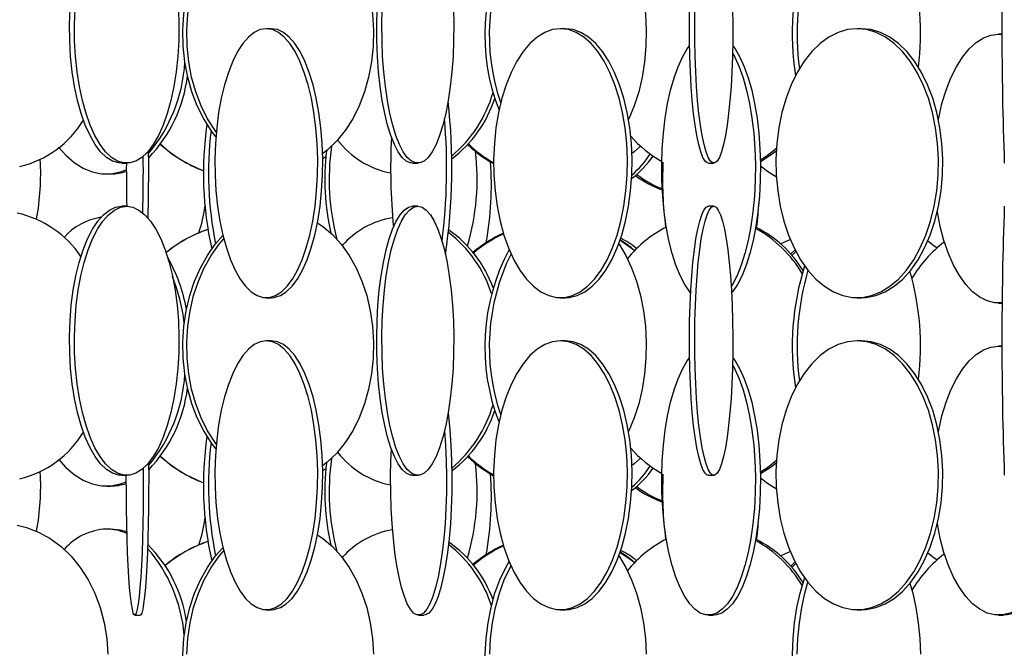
# Model space of a CAD drawing. Header units: millimetres. Extents: x 495 to 2657, y 518 to 2595.
# Tile 21 of 91: x 680 to 772, y 1917 to 1976. Entities that reach past the tile are written whole.
import ezdxf

# ---------------------------------------------------------------- set-up
doc = ezdxf.new("R2010")
doc.units = ezdxf.units.MM

msp = doc.modelspace()

# ---------------------------------------------------------------- linework, layer by layer
at = {"color": 7, "linetype": 'Continuous', "lineweight": 25}
for p, q in [((703.803, 1975.048), (703.341, 1975.048)), ((731.113, 1975.048), (730.679, 1975.048)), ((758.646, 1975.048), (758.247, 1975.048)), ((771.739, 1974.548), (771.388, 1974.548)), ((771.388, 1974.548), (771.739, 1974.527)), ((689.905, 1962.548), (690.366, 1962.548)), ((708.865, 1963.153), (708.579, 1962.968)), ((716.937, 1962.548), (717.419, 1962.548)), ((744.424, 1962.548), (744.919, 1962.548)), ((688.478, 1961.548), (688.88, 1961.548)), ((690.366, 1958.548), (689.905, 1958.548)), ((717.419, 1958.548), (716.937, 1958.548)), ((744.919, 1958.548), (744.424, 1958.548)), ((752.067, 1954.114), (752.474, 1954.489)), ((703.341, 1950.048), (703.803, 1950.048)), ((730.679, 1950.048), (731.113, 1950.048)), ((758.247, 1950.048), (758.646, 1950.048)), ((771.388, 1949.548), (771.745, 1949.548)), ((703.803, 1946.048), (703.341, 1946.048)), ((731.113, 1946.048), (730.679, 1946.048)), ((758.646, 1946.048), (758.247, 1946.048)), ((771.739, 1945.548), (771.388, 1945.548)), ((771.388, 1945.548), (771.739, 1945.527)), ((708.865, 1934.153), (708.579, 1933.968)), ((689.905, 1933.548), (690.366, 1933.548)), ((716.937, 1933.548), (717.419, 1933.548)), ((744.424, 1933.548), (744.919, 1933.548)), ((688.478, 1932.548), (688.88, 1932.548)), ((688.88, 1928.548), (688.478, 1928.548)), ((752.067, 1925.114), (752.474, 1925.489)), ((691.124, 1920.548), (691.623, 1920.548)), ((703.341, 1921.048), (703.803, 1921.048)), ((717.491, 1920.548), (717.98, 1920.548)), ((730.679, 1921.048), (731.113, 1921.048)), ((744.437, 1920.548), (744.906, 1920.548)), ((758.247, 1921.048), (758.646, 1921.048)), ((771.388, 1920.548), (771.827, 1920.548))]:
    msp.add_line(p, q, dxfattribs=at)
at = {"color": 7, "linetype": 'Continuous', "lineweight": 25, "flags": 128}
for points in [[(708.087, 1986.012), (708.591, 1985.669), (709.476, 1984.916), (710.294, 1984.017), (711.032, 1982.986), (711.68, 1981.836), (712.229, 1980.583), (712.671, 1979.246), (713, 1977.843), (713.212, 1976.394), (713.304, 1974.919), (713.273, 1973.438), (713.121, 1971.974), (712.85, 1970.545), (712.464, 1969.173), (711.967, 1967.876), (711.367, 1966.672), (710.673, 1965.58), (709.894, 1964.613), (709.041, 1963.785), (708.57, 1963.413)], [(698.656, 1965.01), (698.22, 1965.58), (697.526, 1966.672), (696.926, 1967.876), (696.43, 1969.173), (696.043, 1970.545), (695.772, 1971.974), (695.62, 1973.438), (695.59, 1974.919), (695.681, 1976.394), (695.893, 1977.843), (696.223, 1979.246), (696.665, 1980.583), (697.214, 1981.836), (697.862, 1982.986), (698.6, 1984.017), (699.315, 1984.815)], [(698.691, 1965.427), (698.58, 1965.58), (697.886, 1966.672), (697.286, 1967.876), (696.79, 1969.173), (696.403, 1970.545), (696.132, 1971.974), (695.98, 1973.438), (695.95, 1974.919), (696.041, 1976.394), (696.253, 1977.843), (696.582, 1979.246), (697.025, 1980.583), (697.574, 1981.836), (698.222, 1982.986), (698.96, 1984.017), (699.39, 1984.518)], [(736.091, 1984.063), (736.122, 1984.017), (736.741, 1982.986), (737.284, 1981.836), (737.745, 1980.583), (738.116, 1979.246), (738.392, 1977.843), (738.569, 1976.394), (738.646, 1974.919), (738.62, 1973.438), (738.493, 1971.974), (738.266, 1970.545), (737.942, 1969.173), (737.525, 1967.876), (737.023, 1966.672), (736.992, 1966.609)], [(689.905, 1962.548), (689.618, 1962.57), (689.047, 1962.745), (688.488, 1963.093), (687.948, 1963.609), (687.437, 1964.285), (686.96, 1965.113), (686.524, 1966.08), (686.136, 1967.172), (685.801, 1968.376), (685.523, 1969.673), (685.307, 1971.045), (685.155, 1972.474), (685.07, 1973.938), (685.053, 1975.419), (685.104, 1976.894)], [(695.167, 1976.894), (695.218, 1975.419), (695.201, 1973.938), (695.116, 1972.474), (694.964, 1971.045), (694.748, 1969.673), (694.471, 1968.376), (694.135, 1967.172), (693.747, 1966.08), (693.311, 1965.113), (692.834, 1964.285), (692.323, 1963.609), (691.784, 1963.093), (691.225, 1962.745), (690.654, 1962.57), (690.078, 1962.57), (689.507, 1962.745), (688.948, 1963.093), (688.409, 1963.609), (687.898, 1964.285), (687.421, 1965.113), (686.985, 1966.08), (686.597, 1967.172), (686.261, 1968.376), (685.984, 1969.673), (685.768, 1971.045), (685.616, 1972.474), (685.531, 1973.938), (685.514, 1975.419), (685.565, 1976.894)], [(716.937, 1962.548), (716.739, 1962.57), (716.346, 1962.745), (715.961, 1963.093), (715.59, 1963.609), (715.238, 1964.285), (714.909, 1965.113), (714.61, 1966.08), (714.342, 1967.172), (714.112, 1968.376), (713.92, 1969.673), (713.772, 1971.045), (713.667, 1972.474), (713.609, 1973.938), (713.597, 1975.419), (713.632, 1976.894)], [(720.723, 1976.894), (720.758, 1975.419), (720.747, 1973.938), (720.688, 1972.474), (720.584, 1971.045), (720.435, 1969.673), (720.244, 1968.376), (720.013, 1967.172), (719.746, 1966.08), (719.446, 1965.113), (719.118, 1964.285), (718.766, 1963.609), (718.395, 1963.093), (718.01, 1962.745), (717.617, 1962.57), (717.221, 1962.57), (716.828, 1962.745), (716.443, 1963.093), (716.072, 1963.609), (715.72, 1964.285), (715.391, 1965.113), (715.091, 1966.08), (714.824, 1967.172), (714.593, 1968.376), (714.402, 1969.673), (714.253, 1971.045), (714.149, 1972.474), (714.091, 1973.938), (714.079, 1975.419), (714.114, 1976.894)], [(744.424, 1962.548), (744.319, 1962.57), (744.11, 1962.745), (743.906, 1963.093), (743.709, 1963.609), (743.522, 1964.285), (743.348, 1965.113), (743.189, 1966.08), (743.047, 1967.172), (742.924, 1968.376), (742.823, 1969.673), (742.744, 1971.045), (742.688, 1972.474), (742.657, 1973.938), (742.651, 1975.419), (742.67, 1976.894)], [(746.673, 1976.894), (746.692, 1975.419), (746.685, 1973.938), (746.654, 1972.474), (746.599, 1971.045), (746.52, 1969.673), (746.418, 1968.376), (746.296, 1967.172), (746.154, 1966.08), (745.995, 1965.113), (745.821, 1964.285), (745.634, 1963.609), (745.437, 1963.093), (745.233, 1962.745), (745.024, 1962.57), (744.814, 1962.57), (744.605, 1962.745), (744.401, 1963.093), (744.204, 1963.609), (744.017, 1964.285), (743.843, 1965.113), (743.684, 1966.08), (743.542, 1967.172), (743.419, 1968.376), (743.318, 1969.673), (743.239, 1971.045), (743.183, 1972.474), (743.152, 1973.938), (743.146, 1975.419), (743.165, 1976.894)], [(703.341, 1975.048), (702.776, 1974.961), (702.219, 1974.699), (701.677, 1974.266), (701.159, 1973.669), (700.672, 1972.916), (700.222, 1972.017), (699.816, 1970.986), (699.459, 1969.836), (699.157, 1968.583), (698.913, 1967.246), (698.732, 1965.843), (698.615, 1964.394), (698.565, 1962.919), (698.582, 1961.438), (698.665, 1959.974), (698.815, 1958.545), (699.027, 1957.173), (699.301, 1955.876), (699.631, 1954.672), (700.013, 1953.58), (700.442, 1952.613), (700.911, 1951.785), (701.415, 1951.109), (701.946, 1950.593), (702.496, 1950.245), (703.058, 1950.07), (703.624, 1950.07), (704.187, 1950.245), (704.737, 1950.593), (705.268, 1951.109), (705.771, 1951.785), (706.241, 1952.613), (706.67, 1953.58), (707.052, 1954.672), (707.382, 1955.876), (707.655, 1957.173), (707.868, 1958.545), (708.017, 1959.974), (708.101, 1961.438), (708.118, 1962.919), (708.067, 1964.394), (707.951, 1965.843), (707.769, 1967.246), (707.526, 1968.583), (707.224, 1969.836), (706.867, 1970.986), (706.461, 1972.017), (706.011, 1972.916), (705.523, 1973.669), (705.005, 1974.266), (704.464, 1974.699), (703.906, 1974.961), (703.341, 1975.048)], [(703.803, 1950.048), (704.086, 1950.07), (704.649, 1950.245), (705.199, 1950.593), (705.73, 1951.109), (706.233, 1951.785), (706.703, 1952.613), (707.132, 1953.58), (707.514, 1954.672), (707.844, 1955.876), (708.117, 1957.173), (708.33, 1958.545), (708.479, 1959.974), (708.563, 1961.438), (708.58, 1962.919), (708.529, 1964.394), (708.413, 1965.843), (708.231, 1967.246), (707.988, 1968.583), (707.686, 1969.836), (707.329, 1970.986), (706.923, 1972.017), (706.473, 1972.916), (705.985, 1973.669), (705.467, 1974.266), (704.926, 1974.699), (704.368, 1974.961), (703.803, 1975.048), (703.803, 1975.048)], [(730.679, 1975.048), (729.944, 1974.961), (729.219, 1974.699), (728.515, 1974.266), (727.841, 1973.669), (727.207, 1972.916), (726.621, 1972.017), (726.093, 1970.986), (725.629, 1969.836), (725.236, 1968.583), (724.919, 1967.246), (724.683, 1965.843), (724.531, 1964.394), (724.466, 1962.919), (724.488, 1961.438), (724.596, 1959.974), (724.791, 1958.545), (725.067, 1957.173), (725.423, 1955.876), (725.852, 1954.672), (726.349, 1953.58), (726.907, 1952.613), (727.518, 1951.785), (728.173, 1951.109), (728.864, 1950.593), (729.58, 1950.245), (730.311, 1950.07), (731.048, 1950.07), (731.779, 1950.245), (732.495, 1950.593), (733.185, 1951.109), (733.841, 1951.785), (734.451, 1952.613), (735.009, 1953.58), (735.506, 1954.672), (735.936, 1955.876), (736.291, 1957.173), (736.568, 1958.545), (736.762, 1959.974), (736.871, 1961.438), (736.893, 1962.919), (736.827, 1964.394), (736.676, 1965.843), (736.44, 1967.246), (736.123, 1968.583), (735.73, 1969.836), (735.266, 1970.986), (734.737, 1972.017), (734.152, 1972.916), (733.518, 1973.669), (732.844, 1974.266), (732.139, 1974.699), (731.415, 1974.961), (730.679, 1975.048)], [(731.113, 1950.048), (731.481, 1950.07), (732.213, 1950.245), (732.929, 1950.593), (733.619, 1951.109), (734.274, 1951.785), (734.885, 1952.613), (735.443, 1953.58), (735.94, 1954.672), (736.37, 1955.876), (736.725, 1957.173), (737.002, 1958.545), (737.196, 1959.974), (737.305, 1961.438), (737.327, 1962.919), (737.261, 1964.394), (737.11, 1965.843), (736.874, 1967.246), (736.557, 1968.583), (736.164, 1969.836), (735.7, 1970.986), (735.171, 1972.017), (734.586, 1972.916), (733.952, 1973.669), (733.278, 1974.266), (732.573, 1974.699), (731.848, 1974.961), (731.113, 1975.048), (731.113, 1975.048)], [(758.247, 1975.048), (757.354, 1974.961), (756.473, 1974.699), (755.618, 1974.266), (754.799, 1973.669), (754.028, 1972.916), (753.317, 1972.017), (752.675, 1970.986), (752.111, 1969.836), (751.634, 1968.583), (751.249, 1967.246), (750.962, 1965.843), (750.778, 1964.394), (750.699, 1962.919), (750.725, 1961.438), (750.857, 1959.974), (751.093, 1958.545), (751.429, 1957.173), (751.861, 1955.876), (752.383, 1954.672), (752.987, 1953.58), (753.665, 1952.613), (754.407, 1951.785), (755.203, 1951.109), (756.042, 1950.593), (756.911, 1950.245), (757.8, 1950.07), (758.695, 1950.07), (759.583, 1950.245), (760.453, 1950.593), (761.292, 1951.109), (762.088, 1951.785), (762.83, 1952.613), (763.508, 1953.58), (764.112, 1954.672), (764.633, 1955.876), (765.065, 1957.173), (765.401, 1958.545), (765.637, 1959.974), (765.769, 1961.438), (765.796, 1962.919), (765.716, 1964.394), (765.532, 1965.843), (765.246, 1967.246), (764.861, 1968.583), (764.383, 1969.836), (763.819, 1970.986), (763.177, 1972.017), (762.466, 1972.916), (761.696, 1973.669), (760.877, 1974.266), (760.021, 1974.699), (759.14, 1974.961), (758.247, 1975.048)], [(758.646, 1950.048), (759.093, 1950.07), (759.982, 1950.245), (760.851, 1950.593), (761.69, 1951.109), (762.486, 1951.785), (763.228, 1952.613), (763.906, 1953.58), (764.51, 1954.672), (765.032, 1955.876), (765.464, 1957.173), (765.8, 1958.545), (766.036, 1959.974), (766.168, 1961.438), (766.194, 1962.919), (766.115, 1964.394), (765.931, 1965.843), (765.644, 1967.246), (765.259, 1968.583), (764.782, 1969.836), (764.218, 1970.986), (763.576, 1972.017), (762.865, 1972.916), (762.094, 1973.669), (761.275, 1974.266), (760.42, 1974.699), (759.539, 1974.961), (758.646, 1975.048), (758.646, 1975.048)], [(765.79, 1966.598), (765.819, 1966.746), (766.125, 1968.083), (766.505, 1969.336), (766.954, 1970.486), (767.465, 1971.517), (768.031, 1972.416), (768.644, 1973.169), (769.296, 1973.766), (769.977, 1974.199), (770.678, 1974.461), (771.388, 1974.548)], [(742.767, 1950.506), (742.683, 1950.609), (742.225, 1951.285), (741.797, 1952.113), (741.407, 1953.08), (741.059, 1954.172), (740.758, 1955.376), (740.51, 1956.673), (740.316, 1958.045), (740.18, 1959.474), (740.104, 1960.938), (740.089, 1962.419), (740.134, 1963.894), (740.24, 1965.343), (740.406, 1966.746), (740.627, 1968.083), (740.902, 1969.336), (741.227, 1970.486), (741.597, 1971.517), (742.007, 1972.416), (742.451, 1973.169), (742.665, 1973.464)], [(746.678, 1973.464), (746.892, 1973.169), (747.336, 1972.416), (747.746, 1971.517), (748.116, 1970.486), (748.44, 1969.336), (748.716, 1968.083), (748.937, 1966.746), (749.102, 1965.343), (749.208, 1963.894), (749.254, 1962.419), (749.239, 1960.938), (749.163, 1959.474), (749.027, 1958.045), (748.833, 1956.673), (748.584, 1955.376), (748.284, 1954.172), (747.936, 1953.08), (747.546, 1952.113), (747.118, 1951.285), (746.659, 1950.609), (746.576, 1950.506)], [(746.663, 1972.788), (746.867, 1972.416), (747.277, 1971.517), (747.647, 1970.486), (747.972, 1969.336), (748.247, 1968.083), (748.468, 1966.746), (748.634, 1965.343), (748.74, 1963.894), (748.785, 1962.419), (748.77, 1960.938), (748.694, 1959.474), (748.558, 1958.045), (748.364, 1956.673), (748.116, 1955.376), (747.815, 1954.172), (747.467, 1953.08), (747.077, 1952.113), (746.649, 1951.285), (746.541, 1951.107)], [(684.026, 1964.054), (684.708, 1963.285), (685.489, 1962.609), (686.313, 1962.093), (687.166, 1961.745), (688.038, 1961.57), (688.917, 1961.57), (689.789, 1961.745), (690.334, 1961.947)], [(738.117, 1964.13), (737.509, 1963.613), (737.313, 1963.46)], [(749.247, 1962.864), (749.901, 1963.285), (750.742, 1963.94)], [(749.25, 1962.712), (750.17, 1963.285), (750.728, 1963.704)], [(750.735, 1961.262), (749.912, 1961.785), (749.255, 1962.289)], [(689.905, 1933.548), (689.618, 1933.57), (689.047, 1933.745), (688.488, 1934.093), (687.948, 1934.609), (687.437, 1935.285), (686.96, 1936.113), (686.524, 1937.08), (686.136, 1938.172), (685.801, 1939.376), (685.523, 1940.673), (685.307, 1942.045), (685.155, 1943.474), (685.07, 1944.938), (685.053, 1946.419), (685.104, 1947.894), (685.223, 1949.343), (685.407, 1950.746), (685.654, 1952.083), (685.961, 1953.336), (686.324, 1954.486), (686.736, 1955.517), (687.194, 1956.416), (687.689, 1957.169), (688.215, 1957.766), (688.765, 1958.199), (689.331, 1958.461), (689.905, 1958.548), (689.905, 1958.548)], [(690.366, 1958.548), (690.94, 1958.461), (691.506, 1958.199), (692.056, 1957.766), (692.583, 1957.169), (693.078, 1956.416), (693.535, 1955.517), (693.948, 1954.486), (694.31, 1953.336), (694.617, 1952.083), (694.864, 1950.746), (695.048, 1949.343), (695.167, 1947.894), (695.218, 1946.419), (695.201, 1944.938), (695.116, 1943.474), (694.964, 1942.045), (694.748, 1940.673), (694.471, 1939.376), (694.135, 1938.172), (693.747, 1937.08), (693.311, 1936.113), (692.834, 1935.285), (692.323, 1934.609), (691.784, 1934.093), (691.225, 1933.745), (690.654, 1933.57), (690.078, 1933.57), (689.507, 1933.745), (688.948, 1934.093), (688.409, 1934.609), (687.898, 1935.285), (687.421, 1936.113), (686.985, 1937.08), (686.597, 1938.172), (686.261, 1939.376), (685.984, 1940.673), (685.768, 1942.045), (685.616, 1943.474), (685.531, 1944.938), (685.514, 1946.419), (685.565, 1947.894), (685.684, 1949.343), (685.868, 1950.746), (686.115, 1952.083), (686.422, 1953.336), (686.785, 1954.486), (687.197, 1955.517), (687.654, 1956.416), (688.15, 1957.169), (688.676, 1957.766), (689.226, 1958.199), (689.792, 1958.461), (690.366, 1958.548)], [(716.937, 1933.548), (716.739, 1933.57), (716.346, 1933.745), (715.961, 1934.093), (715.59, 1934.609), (715.238, 1935.285), (714.909, 1936.113), (714.61, 1937.08), (714.342, 1938.172), (714.112, 1939.376), (713.92, 1940.673), (713.772, 1942.045), (713.667, 1943.474), (713.609, 1944.938), (713.597, 1946.419), (713.632, 1947.894), (713.714, 1949.343), (713.841, 1950.746), (714.011, 1952.083), (714.222, 1953.336), (714.472, 1954.486), (714.756, 1955.517), (715.07, 1956.416), (715.411, 1957.169), (715.773, 1957.766), (716.152, 1958.199), (716.542, 1958.461), (716.937, 1958.548), (716.937, 1958.548)], [(717.419, 1958.548), (717.814, 1958.461), (718.203, 1958.199), (718.582, 1957.766), (718.944, 1957.169), (719.285, 1956.416), (719.6, 1955.517), (719.884, 1954.486), (720.133, 1953.336), (720.345, 1952.083), (720.515, 1950.746), (720.642, 1949.343), (720.723, 1947.894), (720.758, 1946.419), (720.747, 1944.938), (720.688, 1943.474), (720.584, 1942.045), (720.435, 1940.673), (720.244, 1939.376), (720.013, 1938.172), (719.746, 1937.08), (719.446, 1936.113), (719.118, 1935.285), (718.766, 1934.609), (718.395, 1934.093), (718.01, 1933.745), (717.617, 1933.57), (717.221, 1933.57), (716.828, 1933.745), (716.443, 1934.093), (716.072, 1934.609), (715.72, 1935.285), (715.391, 1936.113), (715.091, 1937.08), (714.824, 1938.172), (714.593, 1939.376), (714.402, 1940.673), (714.253, 1942.045), (714.149, 1943.474), (714.091, 1944.938), (714.079, 1946.419), (714.114, 1947.894), (714.196, 1949.343), (714.322, 1950.746), (714.493, 1952.083), (714.704, 1953.336), (714.953, 1954.486), (715.237, 1955.517), (715.552, 1956.416), (715.893, 1957.169), (716.255, 1957.766), (716.634, 1958.199), (717.024, 1958.461), (717.419, 1958.548)], [(744.424, 1933.548), (744.319, 1933.57), (744.11, 1933.745), (743.906, 1934.093), (743.709, 1934.609), (743.522, 1935.285), (743.348, 1936.113), (743.189, 1937.08), (743.047, 1938.172), (742.924, 1939.376), (742.823, 1940.673), (742.744, 1942.045), (742.688, 1943.474), (742.657, 1944.938), (742.651, 1946.419), (742.67, 1947.894), (742.713, 1949.343), (742.78, 1950.746), (742.871, 1952.083), (742.983, 1953.336), (743.115, 1954.486), (743.266, 1955.517), (743.433, 1956.416), (743.614, 1957.169), (743.806, 1957.766), (744.007, 1958.199), (744.214, 1958.461), (744.424, 1958.548), (744.424, 1958.548)], [(744.919, 1958.548), (745.129, 1958.461), (745.335, 1958.199), (745.536, 1957.766), (745.729, 1957.169), (745.91, 1956.416), (746.077, 1955.517), (746.227, 1954.486), (746.36, 1953.336), (746.472, 1952.083), (746.562, 1950.746), (746.63, 1949.343), (746.673, 1947.894), (746.692, 1946.419), (746.685, 1944.938), (746.654, 1943.474), (746.599, 1942.045), (746.52, 1940.673), (746.418, 1939.376), (746.296, 1938.172), (746.154, 1937.08), (745.995, 1936.113), (745.821, 1935.285), (745.634, 1934.609), (745.437, 1934.093), (745.233, 1933.745), (745.024, 1933.57), (744.814, 1933.57), (744.605, 1933.745), (744.401, 1934.093), (744.204, 1934.609), (744.017, 1935.285), (743.843, 1936.113), (743.684, 1937.08), (743.542, 1938.172), (743.419, 1939.376), (743.318, 1940.673), (743.239, 1942.045), (743.183, 1943.474), (743.152, 1944.938), (743.146, 1946.419), (743.165, 1947.894), (743.208, 1949.343), (743.275, 1950.746), (743.366, 1952.083), (743.478, 1953.336), (743.61, 1954.486), (743.761, 1955.517), (743.928, 1956.416), (744.109, 1957.169), (744.301, 1957.766), (744.502, 1958.199), (744.709, 1958.461), (744.919, 1958.548)], [(771.746, 1949.57), (771.744, 1949.57), (771.032, 1949.57), (770.325, 1949.745), (769.633, 1950.093), (768.966, 1950.609), (768.332, 1951.285), (767.741, 1952.113), (767.202, 1953.08), (766.721, 1954.172), (766.306, 1955.376), (765.962, 1956.673), (765.695, 1958.045), (765.693, 1958.056)], [(708.087, 1957.012), (708.591, 1956.669), (709.476, 1955.916), (710.294, 1955.017), (711.032, 1953.986), (711.68, 1952.836), (712.229, 1951.583), (712.671, 1950.246), (713, 1948.843), (713.212, 1947.394), (713.304, 1945.919), (713.273, 1944.438), (713.121, 1942.974), (712.85, 1941.545), (712.464, 1940.173), (711.967, 1938.876), (711.367, 1937.672), (710.673, 1936.58), (709.894, 1935.613), (709.041, 1934.785), (708.57, 1934.413)], [(698.656, 1936.01), (698.22, 1936.58), (697.526, 1937.672), (696.926, 1938.876), (696.43, 1940.173), (696.043, 1941.545), (695.772, 1942.974), (695.62, 1944.438), (695.59, 1945.919), (695.681, 1947.394), (695.893, 1948.843), (696.223, 1950.246), (696.665, 1951.583), (697.214, 1952.836), (697.862, 1953.986), (698.6, 1955.017), (699.315, 1955.815)], [(698.691, 1936.427), (698.58, 1936.58), (697.886, 1937.672), (697.286, 1938.876), (696.79, 1940.173), (696.403, 1941.545), (696.132, 1942.974), (695.98, 1944.438), (695.95, 1945.919), (696.041, 1947.394), (696.253, 1948.843), (696.582, 1950.246), (697.025, 1951.583), (697.574, 1952.836), (698.222, 1953.986), (698.96, 1955.017), (699.39, 1955.518)], [(736.208, 1955.386), (736.931, 1954.916), (737.571, 1954.435)], [(751.133, 1955.049), (751.589, 1955.266), (752.032, 1955.449)], [(764.809, 1955.326), (765.375, 1954.916), (765.667, 1954.682)], [(736.091, 1955.063), (736.122, 1955.017), (736.741, 1953.986), (737.284, 1952.836), (737.745, 1951.583), (738.116, 1950.246), (738.392, 1948.843), (738.569, 1947.394), (738.646, 1945.919), (738.62, 1944.438), (738.493, 1942.974), (738.266, 1941.545), (737.942, 1940.173), (737.525, 1938.876), (737.023, 1937.672), (736.992, 1937.609)], [(752.182, 1953.984), (752.216, 1954.017), (752.553, 1954.338)], [(703.341, 1946.048), (702.776, 1945.961), (702.219, 1945.699), (701.677, 1945.266), (701.159, 1944.669), (700.672, 1943.916), (700.222, 1943.017), (699.816, 1941.986), (699.459, 1940.836), (699.157, 1939.583), (698.913, 1938.246), (698.732, 1936.843), (698.615, 1935.394), (698.565, 1933.919), (698.582, 1932.438), (698.665, 1930.974), (698.815, 1929.545), (699.027, 1928.173), (699.301, 1926.876), (699.631, 1925.672), (700.013, 1924.58), (700.442, 1923.613), (700.911, 1922.785), (701.415, 1922.109), (701.946, 1921.593), (702.496, 1921.245), (703.058, 1921.07), (703.624, 1921.07), (704.187, 1921.245), (704.737, 1921.593), (705.268, 1922.109), (705.771, 1922.785), (706.241, 1923.613), (706.67, 1924.58), (707.052, 1925.672), (707.382, 1926.876), (707.655, 1928.173), (707.868, 1929.545), (708.017, 1930.974), (708.101, 1932.438), (708.118, 1933.919), (708.067, 1935.394), (707.951, 1936.843), (707.769, 1938.246), (707.526, 1939.583), (707.224, 1940.836), (706.867, 1941.986), (706.461, 1943.017), (706.011, 1943.916), (705.523, 1944.669), (705.005, 1945.266), (704.464, 1945.699), (703.906, 1945.961), (703.341, 1946.048)], [(703.803, 1921.048), (704.086, 1921.07), (704.649, 1921.245), (705.199, 1921.593), (705.73, 1922.109), (706.233, 1922.785), (706.703, 1923.613), (707.132, 1924.58), (707.514, 1925.672), (707.844, 1926.876), (708.117, 1928.173), (708.33, 1929.545), (708.479, 1930.974), (708.563, 1932.438), (708.58, 1933.919), (708.529, 1935.394), (708.413, 1936.843), (708.231, 1938.246), (707.988, 1939.583), (707.686, 1940.836), (707.329, 1941.986), (706.923, 1943.017), (706.473, 1943.916), (705.985, 1944.669), (705.467, 1945.266), (704.926, 1945.699), (704.368, 1945.961), (703.803, 1946.048), (703.803, 1946.048)], [(730.679, 1946.048), (729.944, 1945.961), (729.219, 1945.699), (728.515, 1945.266), (727.841, 1944.669), (727.207, 1943.916), (726.621, 1943.017), (726.093, 1941.986), (725.629, 1940.836), (725.236, 1939.583), (724.919, 1938.246), (724.683, 1936.843), (724.531, 1935.394), (724.466, 1933.919), (724.488, 1932.438), (724.596, 1930.974), (724.791, 1929.545), (725.067, 1928.173), (725.423, 1926.876), (725.852, 1925.672), (726.349, 1924.58), (726.907, 1923.613), (727.518, 1922.785), (728.173, 1922.109), (728.864, 1921.593), (729.58, 1921.245), (730.311, 1921.07), (731.048, 1921.07), (731.779, 1921.245), (732.495, 1921.593), (733.185, 1922.109), (733.841, 1922.785), (734.451, 1923.613), (735.009, 1924.58), (735.506, 1925.672), (735.936, 1926.876), (736.291, 1928.173), (736.568, 1929.545), (736.762, 1930.974), (736.871, 1932.438), (736.893, 1933.919), (736.827, 1935.394), (736.676, 1936.843), (736.44, 1938.246), (736.123, 1939.583), (735.73, 1940.836), (735.266, 1941.986), (734.737, 1943.017), (734.152, 1943.916), (733.518, 1944.669), (732.844, 1945.266), (732.139, 1945.699), (731.415, 1945.961), (730.679, 1946.048)], [(731.113, 1921.048), (731.481, 1921.07), (732.213, 1921.245), (732.929, 1921.593), (733.619, 1922.109), (734.274, 1922.785), (734.885, 1923.613), (735.443, 1924.58), (735.94, 1925.672), (736.37, 1926.876), (736.725, 1928.173), (737.002, 1929.545), (737.196, 1930.974), (737.305, 1932.438), (737.327, 1933.919), (737.261, 1935.394), (737.11, 1936.843), (736.874, 1938.246), (736.557, 1939.583), (736.164, 1940.836), (735.7, 1941.986), (735.171, 1943.017), (734.586, 1943.916), (733.952, 1944.669), (733.278, 1945.266), (732.573, 1945.699), (731.848, 1945.961), (731.113, 1946.048), (731.113, 1946.048)], [(758.247, 1946.048), (757.354, 1945.961), (756.473, 1945.699), (755.618, 1945.266), (754.799, 1944.669), (754.028, 1943.916), (753.317, 1943.017), (752.675, 1941.986), (752.111, 1940.836), (751.634, 1939.583), (751.249, 1938.246), (750.962, 1936.843), (750.778, 1935.394), (750.699, 1933.919), (750.725, 1932.438), (750.857, 1930.974), (751.093, 1929.545), (751.429, 1928.173), (751.861, 1926.876), (752.383, 1925.672), (752.987, 1924.58), (753.665, 1923.613), (754.407, 1922.785), (755.203, 1922.109), (756.042, 1921.593), (756.911, 1921.245), (757.8, 1921.07), (758.695, 1921.07), (759.583, 1921.245), (760.453, 1921.593), (761.292, 1922.109), (762.088, 1922.785), (762.83, 1923.613), (763.508, 1924.58), (764.112, 1925.672), (764.633, 1926.876), (765.065, 1928.173), (765.401, 1929.545), (765.637, 1930.974), (765.769, 1932.438), (765.796, 1933.919), (765.716, 1935.394), (765.532, 1936.843), (765.246, 1938.246), (764.861, 1939.583), (764.383, 1940.836), (763.819, 1941.986), (763.177, 1943.017), (762.466, 1943.916), (761.696, 1944.669), (760.877, 1945.266), (760.021, 1945.699), (759.14, 1945.961), (758.247, 1946.048)], [(758.646, 1921.048), (759.093, 1921.07), (759.982, 1921.245), (760.851, 1921.593), (761.69, 1922.109), (762.486, 1922.785), (763.228, 1923.613), (763.906, 1924.58), (764.51, 1925.672), (765.032, 1926.876), (765.464, 1928.173), (765.8, 1929.545), (766.036, 1930.974), (766.168, 1932.438), (766.194, 1933.919), (766.115, 1935.394), (765.931, 1936.843), (765.644, 1938.246), (765.259, 1939.583), (764.782, 1940.836), (764.218, 1941.986), (763.576, 1943.017), (762.865, 1943.916), (762.094, 1944.669), (761.275, 1945.266), (760.42, 1945.699), (759.539, 1945.961), (758.646, 1946.048), (758.646, 1946.048)], [(765.79, 1937.598), (765.819, 1937.746), (766.125, 1939.083), (766.505, 1940.336), (766.954, 1941.486), (767.465, 1942.517), (768.031, 1943.416), (768.644, 1944.169), (769.296, 1944.766), (769.977, 1945.199), (770.678, 1945.461), (771.388, 1945.548)], [(746.663, 1943.788), (746.867, 1943.416), (747.277, 1942.517), (747.647, 1941.486), (747.972, 1940.336), (748.247, 1939.083), (748.468, 1937.746), (748.634, 1936.343), (748.74, 1934.894), (748.785, 1933.419), (748.77, 1931.938), (748.694, 1930.474), (748.558, 1929.045), (748.364, 1927.673), (748.116, 1926.376), (747.815, 1925.172), (747.467, 1924.08), (747.077, 1923.113), (746.649, 1922.285), (746.191, 1921.609), (745.708, 1921.093), (745.207, 1920.745), (744.695, 1920.57), (744.179, 1920.57), (743.667, 1920.745), (743.166, 1921.093), (742.683, 1921.609), (742.225, 1922.285), (741.797, 1923.113), (741.407, 1924.08), (741.059, 1925.172), (740.758, 1926.376), (740.51, 1927.673), (740.316, 1929.045), (740.18, 1930.474), (740.104, 1931.938), (740.089, 1933.419), (740.134, 1934.894), (740.24, 1936.343), (740.406, 1937.746), (740.627, 1939.083), (740.902, 1940.336), (741.227, 1941.486), (741.597, 1942.517), (742.007, 1943.416), (742.451, 1944.169), (742.665, 1944.464)], [(746.678, 1944.464), (746.892, 1944.169), (747.336, 1943.416), (747.746, 1942.517), (748.116, 1941.486), (748.44, 1940.336), (748.716, 1939.083), (748.937, 1937.746), (749.102, 1936.343), (749.208, 1934.894), (749.254, 1933.419), (749.239, 1931.938), (749.163, 1930.474), (749.027, 1929.045), (748.833, 1927.673), (748.584, 1926.376), (748.284, 1925.172), (747.936, 1924.08), (747.546, 1923.113), (747.118, 1922.285), (746.659, 1921.609), (746.176, 1921.093), (745.675, 1920.745), (745.163, 1920.57), (744.906, 1920.548)], [(720.23, 1939.293), (720.255, 1939.083), (720.387, 1937.746), (720.486, 1936.343), (720.549, 1934.894), (720.576, 1933.419), (720.567, 1931.938), (720.522, 1930.474), (720.441, 1929.045), (720.325, 1927.673), (720.176, 1926.376), (719.997, 1925.172), (719.789, 1924.08), (719.556, 1923.113), (719.301, 1922.285), (719.027, 1921.609), (718.738, 1921.093), (718.439, 1920.745), (718.134, 1920.57), (717.98, 1920.548)], [(719.903, 1937.689), (719.997, 1936.343), (720.06, 1934.894), (720.087, 1933.419), (720.078, 1931.938), (720.033, 1930.474), (719.952, 1929.045), (719.836, 1927.673), (719.687, 1926.376), (719.508, 1925.172), (719.3, 1924.08), (719.067, 1923.113), (718.812, 1922.285), (718.538, 1921.609), (718.249, 1921.093), (717.95, 1920.745), (717.645, 1920.57), (717.337, 1920.57), (717.031, 1920.745), (716.732, 1921.093), (716.443, 1921.609), (716.17, 1922.285), (715.914, 1923.113), (715.681, 1924.08), (715.473, 1925.172), (715.294, 1926.376), (715.145, 1927.673), (715.03, 1929.045), (714.949, 1930.474), (714.903, 1931.938), (714.894, 1933.419), (714.921, 1934.894), (714.964, 1935.959)], [(684.026, 1935.054), (684.708, 1934.285), (685.489, 1933.609), (686.313, 1933.093), (687.166, 1932.745), (688.038, 1932.57), (688.917, 1932.57), (689.789, 1932.745), (690.334, 1932.947)], [(738.117, 1935.13), (737.509, 1934.613), (737.313, 1934.46)], [(691.91, 1934.198), (691.913, 1933.419), (691.91, 1931.938), (691.896, 1930.474), (691.872, 1929.045), (691.837, 1927.673), (691.791, 1926.376), (691.737, 1925.172), (691.674, 1924.08), (691.603, 1923.113), (691.525, 1922.285), (691.442, 1921.609), (691.354, 1921.093), (691.263, 1920.745), (691.17, 1920.57), (691.077, 1920.57), (690.984, 1920.745), (690.893, 1921.093), (690.805, 1921.609), (690.722, 1922.285), (690.644, 1923.113), (690.573, 1924.08), (690.51, 1925.172), (690.456, 1926.376), (690.411, 1927.673), (690.375, 1929.045), (690.351, 1930.474), (690.337, 1931.938), (690.334, 1933.419), (690.334, 1933.548)], [(692.405, 1934.705), (692.412, 1933.419), (692.409, 1931.938), (692.395, 1930.474), (692.371, 1929.045), (692.336, 1927.673), (692.29, 1926.376), (692.236, 1925.172), (692.173, 1924.08), (692.102, 1923.113), (692.024, 1922.285), (691.941, 1921.609), (691.853, 1921.093), (691.762, 1920.745), (691.669, 1920.57), (691.623, 1920.548)], [(749.247, 1933.864), (749.901, 1934.285), (750.742, 1934.94)], [(749.25, 1933.712), (750.17, 1934.285), (750.728, 1934.704)], [(750.735, 1932.262), (749.912, 1932.785), (749.255, 1933.289)], [(777.207, 1929.915), (777.082, 1929.045), (776.814, 1927.673), (776.471, 1926.376), (776.055, 1925.172), (775.575, 1924.08), (775.035, 1923.113), (774.445, 1922.285), (773.811, 1921.609), (773.144, 1921.093), (772.452, 1920.745), (771.744, 1920.57), (771.032, 1920.57), (770.325, 1920.745), (769.633, 1921.093), (768.966, 1921.609), (768.332, 1922.285), (767.741, 1923.113), (767.202, 1924.08), (766.721, 1925.172), (766.306, 1926.376), (765.962, 1927.673), (765.695, 1929.045), (765.693, 1929.056)], [(680.194, 1928.912), (681.061, 1928.699), (682.183, 1928.266), (683.256, 1927.669), (684.266, 1926.916), (685.198, 1926.017), (686.039, 1924.986), (686.778, 1923.836), (687.404, 1922.583), (687.909, 1921.246), (688.284, 1919.843), (688.526, 1918.394), (688.63, 1916.919)], [(777.482, 1928.813), (777.253, 1927.673), (776.909, 1926.376), (776.494, 1925.172), (776.013, 1924.08), (775.474, 1923.113), (774.883, 1922.285), (774.25, 1921.609), (773.582, 1921.093), (772.89, 1920.745), (772.183, 1920.57), (771.827, 1920.548)], [(690.393, 1928.285), (689.757, 1928.461), (688.88, 1928.548)], [(708.087, 1928.012), (708.591, 1927.669), (709.476, 1926.916), (710.294, 1926.017), (711.032, 1924.986), (711.68, 1923.836), (712.229, 1922.583), (712.671, 1921.246), (713, 1919.843), (713.212, 1918.394), (713.304, 1916.919)], [(704.267, 1904.048), (703.753, 1904.07), (702.731, 1904.245), (701.732, 1904.593), (700.767, 1905.109), (699.852, 1905.785), (698.999, 1906.613), (698.22, 1907.58), (697.526, 1908.672), (696.926, 1909.876), (696.43, 1911.173), (696.043, 1912.545), (695.772, 1913.974), (695.62, 1915.438), (695.59, 1916.919), (695.681, 1918.394), (695.893, 1919.843), (696.223, 1921.246), (696.665, 1922.583), (697.214, 1923.836), (697.862, 1924.986), (698.6, 1926.017), (699.315, 1926.815)], [(695.95, 1916.919), (696.041, 1918.394), (696.253, 1919.843), (696.582, 1921.246), (697.025, 1922.583), (697.574, 1923.836), (698.222, 1924.986), (698.96, 1926.017), (699.39, 1926.518)], [(736.091, 1926.063), (736.122, 1926.017), (736.741, 1924.986), (737.284, 1923.836), (737.745, 1922.583), (738.116, 1921.246), (738.392, 1919.843), (738.569, 1918.394), (738.646, 1916.919)], [(736.208, 1926.386), (736.931, 1925.916), (737.571, 1925.435)], [(751.133, 1926.049), (751.589, 1926.266), (752.032, 1926.449)], [(764.809, 1926.326), (765.375, 1925.916), (765.667, 1925.682)], [(730.964, 1904.048), (730.533, 1904.07), (729.676, 1904.245), (728.838, 1904.593), (728.03, 1905.109), (727.263, 1905.785), (726.547, 1906.613), (725.894, 1907.58), (725.312, 1908.672), (724.809, 1909.876), (724.393, 1911.173), (724.069, 1912.545), (723.841, 1913.974), (723.714, 1915.438), (723.688, 1916.919), (723.765, 1918.394), (723.943, 1919.843), (724.219, 1921.246), (724.59, 1922.583), (725.05, 1923.836), (725.594, 1924.986), (725.907, 1925.539)], [(724.095, 1916.919), (724.172, 1918.394), (724.349, 1919.843), (724.625, 1921.246), (724.996, 1922.583), (725.457, 1923.836), (726, 1924.986), (726.081, 1925.136)], [(752.182, 1924.984), (752.216, 1925.017), (752.553, 1925.338)], [(757.953, 1904.048), (757.614, 1904.07), (756.941, 1904.245), (756.282, 1904.593), (755.647, 1905.109), (755.044, 1905.785), (754.481, 1906.613), (753.968, 1907.58), (753.51, 1908.672), (753.115, 1909.876), (752.788, 1911.173), (752.533, 1912.545), (752.354, 1913.974), (752.254, 1915.438), (752.234, 1916.919), (752.294, 1918.394), (752.434, 1919.843), (752.651, 1921.246), (752.943, 1922.583), (753.305, 1923.836), (753.364, 1924.013)], [(752.679, 1916.919), (752.739, 1918.394), (752.879, 1919.843), (753.096, 1921.246), (753.387, 1922.583), (753.674, 1923.601)], [(763.149, 1923.514), (763.408, 1922.583), (763.7, 1921.246), (763.917, 1919.843), (764.057, 1918.394), (764.117, 1916.919)]]:
    msp.add_lwpolyline(points, dxfattribs=at)
at = {"color": 7, "linetype": 'Continuous', "lineweight": 25}
for centre, radius, start, end in [((1118.211, 1975.048), 346.521, 177.93273, 182.06727), ((742.862, 1974.483), 19.222, 151.89152, 201.39963), ((743.528, 1974.49), 19.471, 153.6374, 199.02694), ((776.974, 1974.541), 24.764, 162.43789, 188.9665), ((777.987, 1974.529), 25.321, 163.78157, 187.26949), ((738.774, 1974.532), 25.355, 353.03821, 15.98228), ((681.053, 1972.88), 14.761, 320.28794, 356.23972), ((682.849, 1972.247), 13.262, 316.13112, 353.14145), ((712.731, 1972.515), 12.167, 310.08683, 343.73169), ((667.371, 1962.11), 53.219, 351.31514, 6.67195), ((713.659, 1972.114), 11.474, 307.03724, 342.00342), ((678.207, 1971.484), 9.515, 283.48033, 328.7816), ((729.38, 1961.582), 31.887, 171.72864, 192.67409), ((665.212, 1962.076), 54.885, 352.87928, 4.82089), ((730.422, 1961.582), 32.457, 172.90798, 191.60456), ((701.91, 1973.527), 12.48, 227.72414, 249.33527), ((701.937, 1973.527), 12.48, 227.62723, 249.20743), ((716.51, 1969.774), 8.289, 217.83279, 258.75731), ((771.976, 1962.062), 57.085, 177.09022, 185.47647), ((730.423, 1973.01), 12.007, 226.22258, 240.23659), ((745.285, 1972.042), 10.677, 220.79601, 240.902), ((504.308, 1962.033), 188.105, 358.60339, 0.50923), ((730.769, 1961.054), 22.005, 173.13187, 193.15831), ((731.052, 1961.06), 21.872, 172.00904, 194.80524), ((701.521, 1961.037), 21.411, 343.23171, 6.99075), ((730.276, 1973), 11.994, 226.97291, 241.01304), ((731.457, 1968.265), 8.982, 310.62544, 327.22458), ((659.399, 1961.535), 22.978, 349.51337, 3.34351), ((882.816, 1962.038), 192.482, 179.84809, 181.03882), ((502.861, 1962.026), 189.053, 358.75964, 0.35502), ((694.734, 1960.527), 29.522, 349.5452, 4.16564), ((732.127, 1968.03), 8.62, 306.78498, 326.03326), ((775.337, 1961.042), 35.177, 177.36993, 187.30401), ((688.867, 1966.105), 4.557, 270.1723, 288.78575), ((743.414, 1969.237), 9.738, 233.62134, 250.56829), ((743.758, 1969.364), 9.883, 232.68175, 248.72663), ((716.041, 1960.851), 33.135, 352.5754, 356.74117), ((678.059, 1948.413), 9.736, 34.11177, 77.33313), ((681.674, 1960.909), 16.151, 342.60013, 351.37958), ((1118.211, 1946.048), 346.521, 177.93273, 182.06727), ((688.835, 1951.874), 5.711, 98.64116, 138.50327), ((716.372, 1949.6), 7.987, 99.36077, 138.48263), ((701.909, 1944.571), 12.478, 108.70692, 129.15768), ((701.935, 1944.571), 12.478, 108.82695, 129.27906), ((713.118, 1946.839), 11.712, 17.8756, 52.38409), ((714.016, 1947.256), 11.035, 19.67645, 55.3472), ((745.273, 1947.047), 10.676, 116.43206, 141.6354), ((743.467, 1946.631), 11.202, 30.34212, 61.56806), ((743.906, 1946.814), 10.957, 31.75834, 63.34423), ((730.227, 1945.168), 11.908, 114.06044, 130.22511), ((730.372, 1945.16), 11.917, 114.71845, 130.74993), ((732.985, 1949.546), 6.686, 48.93425, 61.13198), ((733.473, 1949.667), 6.534, 49.17665, 64.64449), ((773.765, 1945.599), 12.167, 127.56618, 149.06886), ((742.86, 1945.483), 19.221, 151.89035, 201.4403), ((680.736, 1946.213), 15.431, 10.3011, 29.43378), ((743.528, 1945.49), 19.471, 153.6374, 199.02694), ((776.974, 1945.541), 24.764, 162.43789, 188.9665), ((777.987, 1945.529), 25.321, 163.78157, 187.26949), ((738.774, 1945.532), 25.355, 353.03821, 15.98228), ((677.898, 1945.496), 17.959, 7.12626, 21.30238), ((681.053, 1943.88), 14.761, 320.28794, 356.23972), ((682.849, 1943.247), 13.262, 316.13112, 353.14145), ((712.731, 1943.515), 12.167, 310.08683, 343.73169), ((713.659, 1943.114), 11.474, 307.03724, 342.00342), ((678.207, 1942.484), 9.515, 283.48033, 328.7816), ((729.38, 1932.582), 31.887, 171.72864, 192.67409), ((730.422, 1932.582), 32.457, 172.90798, 191.60456), ((745.285, 1943.042), 10.677, 220.79601, 240.902), ((701.91, 1944.527), 12.48, 227.72414, 249.33527), ((701.937, 1944.527), 12.48, 227.62723, 249.20743), ((731.052, 1932.06), 21.872, 172.00904, 194.80524), ((716.51, 1940.774), 8.289, 217.83279, 258.75731), ((730.276, 1944), 11.994, 226.97291, 241.01304), ((730.423, 1944.01), 12.007, 226.22258, 240.23659), ((730.769, 1932.054), 22.005, 173.13187, 193.15831), ((701.521, 1932.037), 21.411, 343.23171, 6.99075), ((732.127, 1939.03), 8.62, 306.78498, 326.03326), ((731.457, 1939.265), 8.982, 310.62544, 327.22458), ((659.404, 1932.534), 22.973, 349.51301, 3.21326), ((694.734, 1931.527), 29.522, 349.5452, 4.16564), ((775.337, 1932.042), 35.177, 177.36993, 187.30401), ((688.867, 1937.105), 4.557, 270.1723, 288.78575), ((743.414, 1940.237), 9.738, 233.62134, 250.56829), ((743.758, 1940.364), 9.883, 232.68175, 248.72663), ((716.041, 1931.851), 33.135, 352.5754, 356.74124), ((681.674, 1931.909), 16.151, 342.60013, 351.37958), ((688.745, 1922.985), 5.57, 92.75149, 138.74677), ((688.442, 1923.852), 4.697, 65.38701, 89.55994), ((716.372, 1920.6), 7.987, 99.36077, 138.48263), ((683.41, 1918.156), 12.639, 8.26278, 45.18903), ((701.909, 1915.571), 12.478, 108.70696, 129.66651), ((701.936, 1915.571), 12.478, 108.82699, 129.76866), ((713.118, 1917.839), 11.712, 17.8756, 52.38409), ((714.016, 1918.256), 11.035, 19.67645, 55.3472), ((730.227, 1916.168), 11.908, 114.06044, 130.22511), ((730.372, 1916.16), 11.917, 114.71845, 130.74993), ((745.273, 1918.047), 10.676, 116.43206, 141.6354), ((743.467, 1917.631), 11.202, 30.34212, 61.56806), ((743.906, 1917.814), 10.957, 31.75834, 63.34423), ((681.629, 1917.474), 14.145, 5.06821, 40.99643), ((732.985, 1920.546), 6.686, 48.93425, 61.13198), ((733.473, 1920.667), 6.534, 49.17665, 64.64449), ((773.764, 1916.6), 12.166, 127.5657, 149.00582)]:
    msp.add_arc(centre, radius, start, end, dxfattribs=at)

doc.saveas('drawing.dxf')
